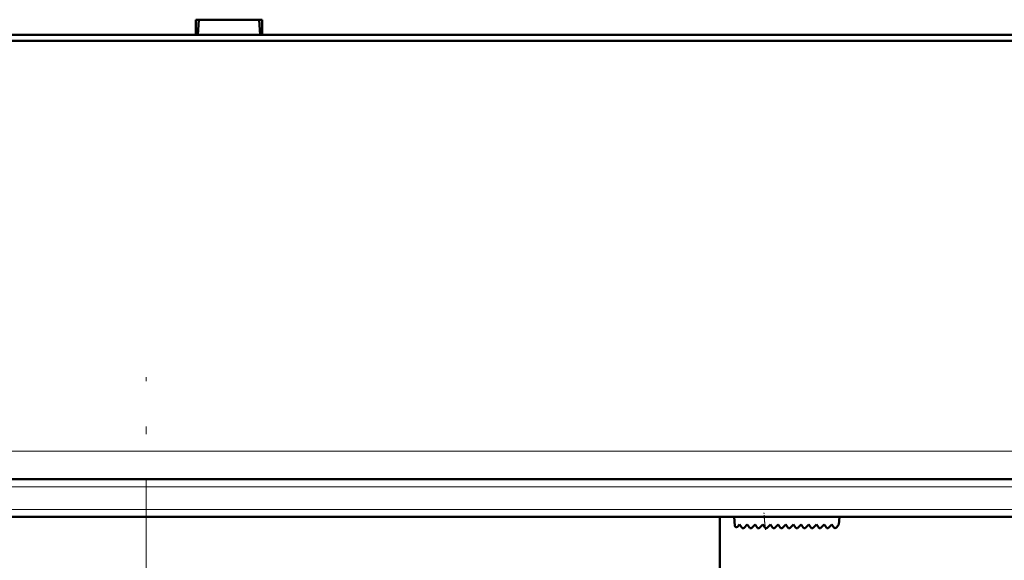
# Model space of a CAD drawing. Extents: x -1976 to 2357, y -1856 to 698.
# Tile 18 of 60: x -112 to -47, y -1614 to -1578. Entities that reach past the tile are written whole.
import ezdxf

# ---------------------------------------------------------------- set-up
doc = ezdxf.new("R2010")
doc.units = 0
doc.linetypes.add('DASHDOT', pattern=[18.5, 12, -3, 0.5, -3])

msp = doc.modelspace()

# ---------------------------------------------------------------- linework, layer by layer
at = {"color": 7, "lineweight": 50}
for p, q in [((-100.138, -1578.866), (-100.138, -1577.866)), ((-100.137, -1577.866), (-95.733, -1577.866)), ((-99.999, -1578.866), (-99.935, -1577.866)), ((-95.935, -1577.866), (-95.871, -1578.866)), ((-95.733, -1577.866), (-95.733, -1578.866)), ((23.042, -1579.266), (-229.912, -1579.266)), ((-219.732, -1578.866), (-100.138, -1578.866)), ((-100.138, -1578.866), (-99.999, -1578.866)), ((-100.085, -1578.866), (-95.785, -1578.866)), ((-95.871, -1578.866), (-95.732, -1578.866)), ((-95.732, -1578.866), (12.862, -1578.866)), ((-4.973, -1608.366), (-201.897, -1608.366)), ((-5.148, -1610.866), (-201.722, -1610.866)), ((-65.385, -1681.479), (-65.385, -1610.867)), ((-64.435, -1610.866), (-64.384, -1611.453)), ((-57.435, -1610.866), (-57.479, -1611.366)), ((-64.213, -1611.515), (-64.065, -1611.366)), ((-64.065, -1611.366), (-63.923, -1611.569)), ((-63.77, -1611.582), (-63.555, -1611.366)), ((-63.555, -1611.366), (-63.413, -1611.569)), ((-63.26, -1611.582), (-63.045, -1611.366)), ((-63.045, -1611.366), (-62.903, -1611.569)), ((-62.75, -1611.582), (-62.535, -1611.366)), ((-62.535, -1611.366), (-62.393, -1611.569)), ((-62.025, -1611.366), (-62.24, -1611.582)), ((-61.883, -1611.569), (-62.025, -1611.366)), ((-61.515, -1611.366), (-61.73, -1611.582)), ((-61.373, -1611.569), (-61.515, -1611.366)), ((-61.004, -1611.366), (-61.22, -1611.582)), ((-60.863, -1611.569), (-61.004, -1611.366)), ((-60.494, -1611.366), (-60.71, -1611.582)), ((-60.353, -1611.569), (-60.494, -1611.366)), ((-59.984, -1611.366), (-60.2, -1611.582)), ((-59.843, -1611.569), (-59.984, -1611.366)), ((-59.474, -1611.366), (-59.69, -1611.582)), ((-59.333, -1611.569), (-59.474, -1611.366)), ((-58.964, -1611.366), (-59.18, -1611.582)), ((-58.822, -1611.569), (-58.964, -1611.366)), ((-58.454, -1611.366), (-58.67, -1611.582)), ((-58.312, -1611.569), (-58.454, -1611.366)), ((-57.944, -1611.366), (-58.16, -1611.582)), ((-57.808, -1611.56), (-57.944, -1611.366)), ((-57.479, -1611.366), (-57.65, -1611.568))]:
    msp.add_line(p, q, dxfattribs=at)
at = {"color": 7, "linetype": 'DASHDOT', "lineweight": 18}
for p, q in [((-103.435, -1712.862), (-103.435, -1601.595)), ((14.719, -1608.866), (-221.589, -1608.866)), ((14.509, -1610.366), (-221.38, -1610.366))]:
    msp.add_line(p, q, dxfattribs=at)
at = {"color": 7, "lineweight": 18}
for p, q in [((-4.973, -1606.506), (-201.897, -1606.506)), ((-4.973, -1608.866), (-201.897, -1608.866)), ((-5.148, -1610.366), (-201.722, -1610.366)), ((-62.363, -1611.597), (-62.427, -1610.866))]:
    msp.add_line(p, q, dxfattribs=at)
at = {"color": 7, "linetype": 'DASHDOT', "lineweight": 18, "ltscale": 0.028003}
msp.add_line((-62.353, -1611.715), (-62.451, -1610.599), dxfattribs=at)
at = {"color": 7, "lineweight": 50}
for centre, start, end in [((-64.284, -1611.444), 184.99999, 315), ((-63.841, -1611.511), 215, 315), ((-63.331, -1611.511), 215, 315), ((-62.821, -1611.511), 215, 315), ((-62.311, -1611.511), 215, 315), ((-61.801, -1611.511), 215, 315), ((-61.291, -1611.511), 215, 315), ((-60.781, -1611.511), 215, 315), ((-60.271, -1611.511), 215, 315), ((-59.761, -1611.511), 215, 315), ((-59.251, -1611.511), 215, 315), ((-58.741, -1611.511), 215, 315), ((-58.231, -1611.511), 215, 315), ((-57.726, -1611.503), 215, 319.58501)]:
    msp.add_arc(centre, 0.1, start, end, dxfattribs=at)

doc.saveas('drawing.dxf')
